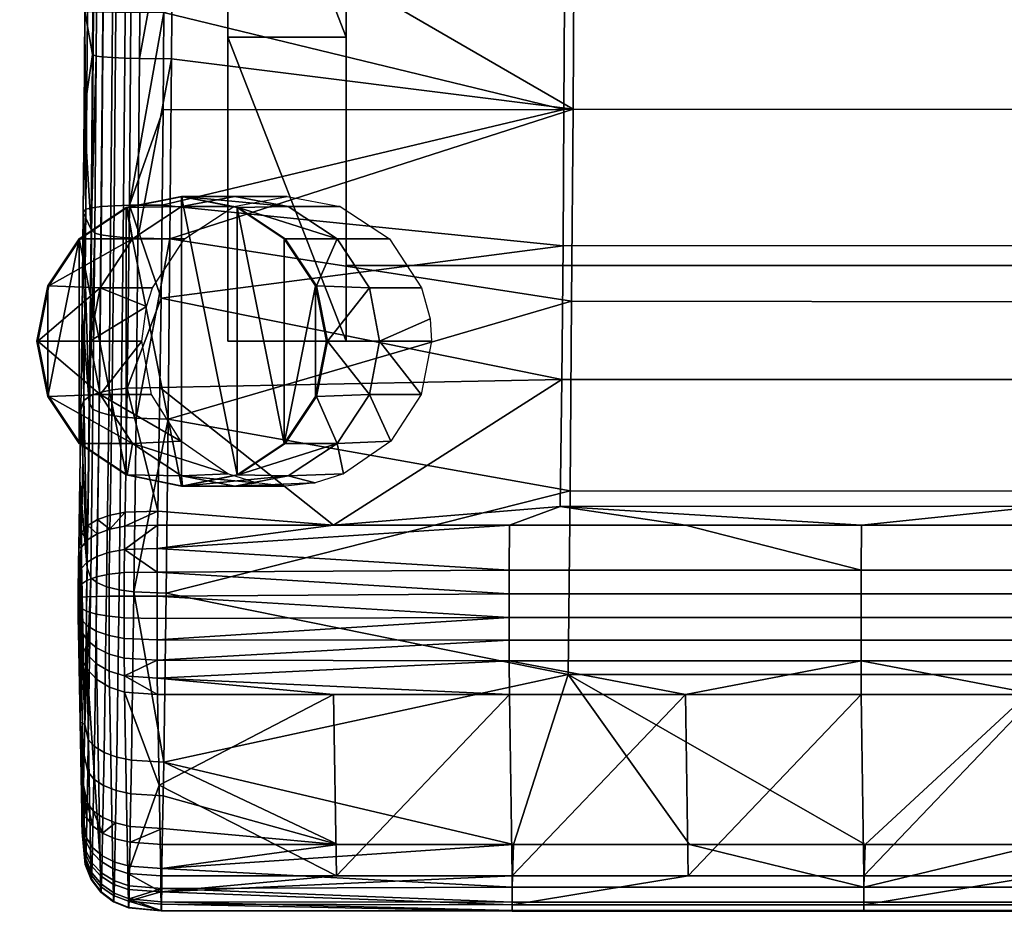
# Model space of a CAD drawing. Header units: millimetres. Extents: x -287 to 287, y -276 to 315.
# Tile 2 of 216: x -224 to -150, y -276 to -208. Entities that reach past the tile are written whole.
import ezdxf

# ---------------------------------------------------------------- set-up
doc = ezdxf.new("R2010")
doc.units = ezdxf.units.MM
for name, color, linetype in [('kryt', 251, 'Continuous'), ('nozky', 250, 'Continuous'), ('podnoz', 7, 'Continuous'), ('sedak', 7, 'Continuous')]:
    doc.layers.add(name, color=color, linetype=linetype)

msp = doc.modelspace()

# ---------------------------------------------------------------- meshes
at = {"layer": 'kryt'}
mesh = msp.add_polyface(dxfattribs=at)
corners = [(199.5, 126.822, 383.481), (-199.5, 126.822, 383.481), (199.5, 136.759, 407.193), (-0.009, 136.759, 407.193), (-199.5, 136.759, 407.193), (-66.5, 126.822, 383.481), (66.5, 126.822, 383.481), (199.5, 37.101, 389.823), (199.5, -52.715, 394.775), (199.5, -142.593, 398.334), (-199.5, 126.822, 383.481), (-199.5, 37.101, 389.823), (-199.5, -52.715, 394.775), (-199.5, -142.593, 398.334), (199.5, 126.822, 383.481), (66.5, 126.822, 383.481), (-66.5, 126.822, 383.481), (-199.5, -226.742, 400.403), (0, -226.742, 400.403), (199.5, -226.742, 400.403), (199.5, -226.742, 400.403), (199.5, -226.742, 424.903), (-199.5, -226.742, 400.403), (-199.5, -226.742, 424.903), (0, -226.742, 400.403)]
mesh.append_faces([[corners[k] for k in face] for face in [(2, 0, 6, 6), (3, 6, 5, 5), (3, 5, 1, 4), (2, 6, 3, 3), (12, 11, 7, 8), (13, 12, 8, 9), (7, 15, 14, 14), (9, 19, 18, 18), (11, 16, 15, 7), (11, 10, 16, 16), (17, 13, 18, 18), (13, 9, 18, 18), (24, 20, 21, 21), (23, 22, 24, 24), (21, 23, 24, 24)]])
at = {"layer": 'nozky'}
mesh = msp.add_polyface(dxfattribs=at)
corners = [(212, -221.5), (211.925, -221.5, 4), (207.79, -222.337), (207.715, -222.337, 4), (204.221, -224.721), (204.146, -224.721, 4), (201.836, -228.29), (201.761, -228.29, 4), (200.998, -232.5), (200.923, -232.5, 4), (201.836, -236.71), (201.761, -236.71, 4), (204.221, -240.279), (204.146, -240.279, 4), (207.79, -242.663), (207.715, -242.663, 4), (212, -243.5), (211.925, -243.5, 4), (216.21, -242.663), (216.135, -242.663, 4), (219.779, -240.279), (219.704, -240.279, 4), (222.164, -236.71), (222.089, -236.71, 4), (223.002, -232.5), (222.927, -232.5, 4), (222.164, -228.29), (222.089, -228.29, 4), (219.779, -224.721), (219.704, -224.721, 4), (216.21, -222.337), (216.135, -222.337, 4), (222.164, -228.29), (222.164, -236.71), (223.002, -232.5), (219.779, -224.721), (216.21, -222.337), (216.21, -242.663), (219.779, -240.279), (212, -243.5), (212, -221.5), (207.79, -222.337), (201.836, -228.29), (204.221, -224.721), (204.221, -240.279), (200.998, -232.5), (207.79, -242.663), (201.836, -236.71), (245.797, 228.708), (245.759, 228.297, 4), (248.171, 232.298), (248.133, 231.887, 4), (249, 236.521), (248.962, 236.11, 4), (248.164, 240.74), (248.125, 240.329, 4), (245.783, 244.322), (245.745, 243.911, 4), (242.211, 246.72), (242.172, 246.309, 4), (237.99, 247.558), (237.951, 247.147, 4), (233.775, 246.706), (233.736, 246.295, 4), (230.21, 244.3), (230.172, 243.889, 4), (227.835, 240.717), (227.796, 240.306, 4), (227, 236.5), (226.961, 236.068, 4), (227.836, 232.26), (227.797, 231.849, 4), (230.217, 228.678), (230.178, 228.267, 4), (233.789, 226.28), (233.75, 225.869, 4), (238.01, 225.442), (237.971, 225.031, 4), (242.229, 226.296), (242.191, 225.885, 4), (248.164, 240.74), (227.835, 240.717), (249, 236.521), (233.775, 246.706), (242.211, 246.72), (245.783, 244.322), (230.21, 244.3), (227, 236.5), (245.797, 228.708), (230.217, 228.678), (248.171, 232.298), (227.836, 232.26), (242.229, 226.296), (233.789, 226.28), (238.01, 225.442), (237.99, 247.558), (-245.797, 228.708), (-245.759, 228.297, 4), (-248.171, 232.298), (-248.133, 231.887, 4), (-249, 236.521), (-248.962, 236.11, 4), (-248.164, 240.74), (-248.125, 240.329, 4), (-245.783, 244.322), (-245.745, 243.911, 4), (-242.211, 246.72), (-242.172, 246.309, 4), (-237.99, 247.558), (-237.951, 247.147, 4), (-233.775, 246.706), (-233.736, 246.295, 4), (-230.21, 244.3), (-230.172, 243.889, 4), (-227.835, 240.717), (-227.796, 240.306, 4), (-227, 236.5), (-226.961, 236.068, 4), (-227.836, 232.26), (-227.797, 231.849, 4), (-230.217, 228.678), (-230.178, 228.267, 4), (-233.789, 226.28), (-233.75, 225.869, 4), (-238.01, 225.442), (-237.971, 225.031, 4), (-242.229, 226.296), (-242.191, 225.885, 4), (-248.164, 240.74), (-227.835, 240.717), (-249, 236.521), (-233.775, 246.706), (-242.211, 246.72), (-245.783, 244.322), (-230.21, 244.3), (-227, 236.5), (-245.797, 228.708), (-230.217, 228.678), (-248.171, 232.298), (-227.836, 232.26), (-242.229, 226.296), (-233.789, 226.28), (-238.01, 225.442), (-237.99, 247.558), (-212, -221.5), (-211.925, -221.5, 4), (-207.79, -222.337), (-207.715, -222.337, 4), (-204.221, -224.721), (-204.146, -224.721, 4), (-201.836, -228.29), (-201.761, -228.29, 4), (-200.998, -232.5), (-200.923, -232.5, 4), (-201.836, -236.71), (-201.761, -236.71, 4), (-204.221, -240.279), (-204.146, -240.279, 4), (-207.79, -242.663), (-207.715, -242.663, 4), (-212, -243.5), (-211.925, -243.5, 4), (-216.21, -242.663), (-216.135, -242.663, 4), (-219.779, -240.279), (-219.704, -240.279, 4), (-222.164, -236.71), (-222.089, -236.71, 4), (-223.002, -232.5), (-222.927, -232.5, 4), (-222.164, -228.29), (-222.089, -228.29, 4), (-219.779, -224.721), (-219.704, -224.721, 4), (-216.21, -222.337), (-216.135, -222.337, 4), (-222.164, -228.29), (-222.164, -236.71), (-223.002, -232.5), (-219.779, -224.721), (-216.21, -222.337), (-216.21, -242.663), (-219.779, -240.279), (-212, -243.5), (-212, -221.5), (-207.79, -222.337), (-201.836, -228.29), (-204.221, -224.721), (-204.221, -240.279), (-200.998, -232.5), (-207.79, -242.663), (-201.836, -236.71)]
mesh.append_faces([[corners[k] for k in face] for face in [(3, 1, 0, 2), (5, 3, 2, 4), (7, 5, 4, 6), (9, 7, 6, 8), (11, 9, 8, 10), (13, 11, 10, 12), (15, 13, 12, 14), (17, 15, 14, 16), (19, 17, 16, 18), (21, 19, 18, 20), (23, 21, 20, 22), (25, 23, 22, 24), (27, 25, 24, 26), (29, 27, 26, 28), (31, 29, 28, 30), (1, 31, 30, 0), (32, 34, 33, 33), (36, 35, 37, 37), (32, 33, 35, 35), (35, 33, 38, 38), (37, 35, 38, 38), (36, 37, 39, 39), (39, 40, 36, 36), (46, 40, 39, 39), (40, 46, 41, 41), (44, 42, 43, 43), (43, 41, 44, 44), (41, 46, 44, 44), (47, 42, 44, 44), (45, 42, 47, 47), (51, 49, 48, 50), (53, 51, 50, 52), (55, 53, 52, 54), (57, 55, 54, 56), (59, 57, 56, 58), (61, 59, 58, 60), (63, 61, 60, 62), (65, 63, 62, 64), (67, 65, 64, 66), (69, 67, 66, 68), (70, 71, 69, 68), (73, 71, 70, 72), (75, 73, 72, 74), (77, 75, 74, 76), (79, 77, 76, 78), (48, 49, 79, 78), (80, 82, 81, 81), (83, 84, 85, 85), (80, 86, 85, 85), (82, 90, 87, 87), (92, 89, 88, 88), (90, 88, 91, 91), (92, 94, 93, 93), (84, 83, 95, 95), (85, 86, 83, 83), (86, 80, 81, 81), (82, 87, 81, 81), (89, 92, 93, 93), (91, 87, 90, 90), (88, 89, 91, 91), (99, 98, 96, 97), (101, 100, 98, 99), (103, 102, 100, 101), (105, 104, 102, 103), (107, 106, 104, 105), (109, 108, 106, 107), (111, 110, 108, 109), (113, 112, 110, 111), (115, 114, 112, 113), (117, 116, 114, 115), (118, 116, 117, 119), (121, 120, 118, 119), (123, 122, 120, 121), (125, 124, 122, 123), (127, 126, 124, 125), (96, 126, 127, 97), (128, 129, 130, 130), (131, 133, 132, 132), (128, 133, 134, 134), (130, 135, 138, 138), (140, 136, 137, 137), (138, 139, 136, 136), (140, 141, 142, 142), (132, 143, 131, 131), (133, 131, 134, 134), (134, 129, 128, 128), (130, 129, 135, 135), (137, 141, 140, 140), (139, 138, 135, 135), (136, 139, 137, 137), (147, 146, 144, 145), (149, 148, 146, 147), (151, 150, 148, 149), (153, 152, 150, 151), (155, 154, 152, 153), (157, 156, 154, 155), (159, 158, 156, 157), (161, 160, 158, 159), (163, 162, 160, 161), (165, 164, 162, 163), (167, 166, 164, 165), (169, 168, 166, 167), (171, 170, 168, 169), (173, 172, 170, 171), (175, 174, 172, 173), (145, 144, 174, 175), (176, 177, 178, 178), (180, 181, 179, 179), (176, 179, 177, 177), (179, 182, 177, 177), (181, 182, 179, 179), (180, 183, 181, 181), (183, 180, 184, 184), (190, 183, 184, 184), (184, 185, 190, 190), (188, 187, 186, 186), (187, 188, 185, 185), (185, 188, 190, 190), (191, 188, 186, 186), (189, 191, 186, 186)]])
at = {"layer": 'podnoz'}
mesh = msp.add_polyface(dxfattribs=at)
corners = [(-208.5, -140.102, 397.754), (-199.5, -163.2, 398.454), (-208.5, -163.2, 398.454), (-199.5, -186.299, 399.061), (-208.5, -186.299, 399.061), (-199.5, -209.399, 399.577), (-208.5, -209.399, 399.577), (-199.5, -140.102, 397.754), (-208.5, -117.006, 396.963), (-208.5, -70.823, 395.104), (-199.5, -93.913, 396.08), (-208.5, -93.913, 396.08), (-199.5, -117.006, 396.963), (-199.5, -232.5, 400), (-208.5, -117.006, 421.963), (-208.5, -140.102, 422.754), (-199.5, -140.102, 422.754), (-208.5, -163.2, 423.454), (-208.5, -186.299, 424.061), (-199.5, -186.299, 424.061), (-199.5, -209.399, 424.577), (-208.5, -209.399, 424.577), (-199.5, -163.2, 423.454), (-208.5, -93.913, 421.08), (-199.5, -117.006, 421.963), (-199.5, -93.913, 421.08), (-208.5, -70.823, 420.104), (-208.5, -232.5, 425), (-199.5, -232.5, 425), (-199.5, -186.299, 424.061), (-199.5, -209.399, 424.577), (-199.5, -186.299, 399.061), (-199.5, -232.5, 425), (-199.5, -232.5, 412.5), (-199.5, -163.2, 398.454), (-199.5, -163.2, 423.454), (-199.5, -93.913, 421.08), (-199.5, -117.006, 421.963), (-199.5, -93.913, 396.08), (-199.5, -117.006, 396.963), (-199.5, -140.102, 422.754), (-199.5, -140.102, 397.754), (-199.5, -209.399, 399.577), (-199.5, -232.5, 400), (-199.5, -70.823, 395.104), (-208.5, -93.913, 421.08), (-208.5, -93.913, 396.08), (-208.5, -117.006, 421.963), (-208.5, -163.2, 423.454), (-208.5, -140.102, 422.754), (-208.5, -140.102, 397.754), (-208.5, -186.299, 399.061), (-208.5, -209.399, 424.577), (-208.5, -186.299, 424.061), (-208.5, -163.2, 398.454), (-208.5, -117.006, 396.963), (-208.5, -209.399, 399.577), (-208.5, -232.5, 412.5), (-204, -221.5, 425), (-199.951, -222.272, 424.924), (-203.916, -222.272, 214.32), (-207.965, -221.5, 214.396), (-208.049, -222.272, 425.076), (-212.013, -222.272, 214.473), (-211.777, -224.722, 425.146), (-215.741, -224.722, 214.543), (-211.925, -221.5, 4), (-216.135, -222.337, 4), (-207.715, -222.337, 4)]
mesh.append_faces([[corners[k] for k in face] for face in [(0, 1, 2, 2), (2, 3, 4, 4), (5, 6, 4, 4), (7, 0, 8, 8), (9, 10, 11, 11), (8, 11, 12, 12), (13, 6, 5, 5), (3, 5, 4, 4), (1, 3, 2, 2), (0, 7, 1, 1), (12, 7, 8, 8), (10, 12, 11, 11), (14, 15, 16, 16), (17, 18, 19, 19), (20, 18, 21, 21), (22, 15, 17, 17), (23, 14, 24, 24), (23, 25, 26, 26), (27, 28, 21, 21), (28, 20, 21, 21), (19, 18, 20, 20), (22, 17, 19, 19), (15, 22, 16, 16), (24, 14, 16, 16), (25, 23, 24, 24), (29, 30, 31, 31), (32, 33, 30, 30), (29, 34, 35, 35), (36, 37, 38, 38), (39, 37, 40, 40), (35, 41, 40, 40), (33, 42, 30, 30), (42, 31, 30, 30), (33, 43, 42, 42), (38, 37, 39, 39), (34, 29, 31, 31), (41, 35, 34, 34), (39, 40, 41, 41), (38, 44, 36, 36), (45, 46, 47, 47), (48, 49, 50, 50), (51, 52, 53, 53), (48, 54, 53, 53), (49, 47, 55, 55), (50, 49, 55, 55), (46, 55, 47, 47), (54, 51, 53, 53), (48, 50, 54, 54), (56, 52, 51, 51), (57, 52, 56, 56), (58, 59, 60, 61), (62, 58, 61, 63), (64, 62, 63, 65), (63, 66, 67, 67), (68, 66, 60, 60), (66, 61, 60, 60), (66, 63, 61, 61), (65, 63, 67, 67)]])
mesh = msp.add_polyface(dxfattribs=at)
corners = [(-208.5, -232.5, 400), (-208.5, -209.399, 399.577), (-199.5, -232.5, 400), (-208.5, -232.5, 412.5), (-199.5, -232.5, 412.5), (-199.5, -232.5, 425), (-208.5, -232.5, 425), (-208.5, -232.5, 400), (-199.5, -232.5, 400), (-208.5, -232.5, 425), (-208.5, -209.399, 424.577), (-208.5, -232.5, 412.5), (-208.5, -209.399, 399.577), (-208.5, -232.5, 400), (-218.962, -232.5, 214.62), (-215.02, -232.5, 424.065), (-214.678, -229.862, 425.201), (-218.19, -228.451, 214.589), (-222.927, -232.5, 4), (-218.19, -236.549, 214.589), (-196.223, -224.722, 424.854), (-193.774, -228.451, 424.808), (-197.738, -228.451, 214.204), (-200.188, -224.722, 214.25), (-199.951, -222.272, 424.924), (-203.916, -222.272, 214.32), (-214.226, -228.451, 425.192), (-211.777, -224.722, 425.146), (-215.741, -224.722, 214.543), (-201.761, -228.29, 4), (-204.146, -224.721, 4), (-200.923, -232.5, 4), (-196.967, -232.5, 214.189), (-193.134, -230.804, 424.795), (-207.715, -222.337, 4), (-222.089, -228.29, 4), (-219.704, -224.721, 4), (-216.135, -222.337, 4), (-193.016, -232.5, 424.065), (-214.284, -236.538, 422.327), (-219.704, -240.279, 4), (-215.741, -240.278, 214.543), (-222.089, -236.71, 4), (-216.135, -242.663, 4), (-212.051, -240.082, 420.801), (-212.013, -242.728, 214.473), (-208.485, -242.588, 419.722), (-211.925, -243.5, 4), (-207.715, -242.663, 4), (-203.916, -242.728, 214.32), (-207.965, -243.5, 214.396), (-204.146, -240.279, 4), (-201.761, -236.71, 4), (-200.188, -240.278, 214.25), (-197.738, -236.549, 214.204), (-206.352, -243.268, 419.429), (-204.106, -243.5, 419.329), (-201.852, -243.267, 419.43), (-199.707, -242.585, 419.723), (-196.11, -240.084, 420.8), (-193.82, -236.548, 422.323)]
mesh.append_faces([[corners[k] for k in face] for face in [(0, 1, 2, 2), (3, 4, 5, 6), (7, 8, 4, 3), (9, 10, 11, 11), (11, 12, 13, 13), (14, 15, 16, 16), (14, 16, 17, 17), (18, 14, 17, 17), (14, 18, 19, 19), (15, 14, 19, 19), (20, 21, 22, 23), (24, 20, 23, 25), (26, 27, 28, 17), (23, 29, 30, 30), (22, 31, 29, 29), (32, 22, 21, 33), (31, 22, 32, 32), (29, 23, 22, 22), (23, 30, 34, 34), (35, 28, 36, 36), (37, 36, 28, 28), (34, 25, 23, 23), (18, 17, 35, 35), (32, 33, 38, 38), (35, 17, 28, 28), (19, 39, 15, 15), (26, 17, 16, 16), (40, 41, 42, 42), (43, 41, 40, 40), (44, 19, 41, 41), (42, 41, 19, 19), (43, 45, 41, 41), (46, 41, 45, 45), (45, 43, 47, 47), (18, 42, 19, 19), (48, 49, 47, 47), (49, 50, 47, 47), (51, 52, 53, 53), (53, 48, 51, 51), (31, 54, 52, 52), (45, 47, 50, 50), (55, 45, 50, 50), (55, 50, 56, 56), (45, 55, 46, 46), (56, 50, 57, 57), (46, 44, 41, 41), (57, 49, 58, 58), (49, 57, 50, 50), (59, 53, 54, 54), (52, 54, 53, 53), (31, 32, 54, 54), (60, 54, 32, 32), (53, 59, 58, 58), (32, 38, 60, 60), (60, 59, 54, 54), (49, 53, 58, 58), (53, 49, 48, 48), (39, 19, 44, 44)]])
at = {"layer": 'sedak'}
mesh = msp.add_polyface(dxfattribs=at)
corners = [(-73.229, -225.218, 423.63), (-73.205, -214.852, 424.474), (-36.604, -214.844, 424.475), (-36.615, -225.212, 423.631), (-109.839, -225.227, 423.629), (-109.801, -214.865, 424.474), (-146.442, -225.241, 423.627), (-146.39, -214.883, 424.473), (-183.039, -225.258, 423.624), (-182.969, -214.906, 424.471), (0, -225.21, 423.631), (0, -214.841, 424.475), (-73.009, -90.458, 420.94), (-72.978, -69.734, 420.056), (-36.494, -69.699, 420.055), (-36.51, -90.427, 420.938), (-73.04, -111.185, 421.749), (-36.524, -111.158, 421.748), (-73.071, -131.915, 422.485), (-36.54, -131.891, 422.484), (-73.104, -152.646, 423.146), (-36.555, -152.626, 423.145), (-73.137, -173.378, 423.733), (-36.571, -173.362, 423.732), (-73.17, -194.112, 424.246), (-36.587, -194.1, 424.246), (-109.487, -90.51, 420.942), (-109.438, -69.792, 420.059), (-109.537, -111.231, 421.751), (-109.588, -131.953, 422.486), (-109.64, -152.678, 423.147), (-109.692, -173.404, 423.733), (-109.745, -194.131, 424.246), (-145.936, -90.581, 420.945), (-145.863, -69.872, 420.063), (-146.008, -111.293, 421.753), (-146.082, -132.007, 422.488), (-146.156, -152.723, 423.148), (-146.232, -173.44, 423.734), (-146.31, -194.158, 424.246), (-182.244, -69.973, 420.066), (-182.146, -49.278, 419.111), (-145.793, -49.167, 419.107), (-182.344, -90.671, 420.948), (-182.444, -111.371, 421.755), (-182.546, -132.074, 422.489), (-182.648, -152.778, 423.149), (-182.753, -173.485, 423.735), (-182.858, -194.192, 424.247), (0, -111.149, 421.748), (0, -90.417, 420.938), (0, -152.619, 423.145), (0, -131.883, 422.483), (0, -173.357, 423.732), (0, -194.096, 424.245), (0, -69.687, 420.054), (-212.581, -91.138, 420.966), (-212.394, -61.97, 419.704)]
mesh.append_faces([[corners[k] for k in face] for face in [(0, 1, 2, 3), (4, 5, 1, 0), (6, 7, 5, 4), (8, 9, 7, 6), (10, 3, 2, 11), (12, 13, 14, 15), (16, 12, 15, 17), (18, 16, 17, 19), (20, 18, 19, 21), (22, 20, 21, 23), (24, 22, 23, 25), (1, 24, 25, 2), (26, 27, 13, 12), (28, 26, 12, 16), (29, 28, 16, 18), (30, 29, 18, 20), (31, 30, 20, 22), (32, 31, 22, 24), (5, 32, 24, 1), (33, 34, 27, 26), (35, 33, 26, 28), (36, 35, 28, 29), (37, 36, 29, 30), (38, 37, 30, 31), (39, 38, 31, 32), (7, 39, 32, 5), (40, 41, 42, 34), (43, 40, 34, 33), (44, 43, 33, 35), (45, 44, 35, 36), (46, 45, 36, 37), (47, 46, 37, 38), (48, 47, 38, 39), (9, 48, 39, 7), (49, 17, 15, 50), (51, 21, 19, 52), (53, 23, 21, 51), (52, 19, 17, 49), (11, 2, 25, 54), (54, 25, 23, 53), (50, 15, 14, 55), (56, 43, 44, 44), (57, 41, 40, 40)]])
mesh = msp.add_polyface(dxfattribs=at)
corners = [(-182.969, -214.906, 424.471), (-183.039, -225.258, 423.624), (-213.481, -222.167, 423.989), (-213.416, -214.92, 424.471), (-213.358, -207.528, 424.566), (-215.973, -222.169, 424.238), (-215.851, -207.509, 424.814), (-182.244, -69.973, 420.066), (-182.344, -90.671, 420.948), (-212.486, -76.553, 420.353), (-182.444, -111.371, 421.755), (-182.546, -132.074, 422.489), (-212.771, -120.231, 422.078), (-182.648, -152.778, 423.149), (-182.753, -173.485, 423.735), (-213.062, -163.887, 423.478), (-182.858, -194.192, 424.247), (-212.867, -134.777, 422.578), (-213.21, -185.734, 424.023), (-212.394, -61.97, 419.704), (-212.581, -91.138, 420.966), (-212.676, -105.684, 421.539), (-212.964, -149.329, 423.042), (-213.013, -156.61, 423.264), (-213.16, -178.43, 423.852), (-213.26, -193.062, 424.212), (-213.308, -200.356, 424.431), (-215.359, -134.752, 422.826), (-215.168, -105.658, 421.787), (-215.074, -91.112, 421.213), (-214.886, -61.942, 419.952), (-215.801, -200.332, 424.679), (-215.752, -193.038, 424.461), (-215.702, -185.711, 424.271), (-215.652, -178.407, 424.1), (-215.554, -163.863, 423.726), (-215.505, -156.586, 423.512), (-215.457, -149.304, 423.29), (-215.264, -120.205, 422.326)]
mesh.append_faces([[corners[k] for k in face] for face in [(0, 1, 2, 2), (0, 3, 4, 4), (0, 2, 3, 3), (3, 2, 5, 5), (5, 4, 3, 3), (4, 5, 6, 6), (7, 8, 9, 9), (10, 11, 12, 12), (13, 14, 15, 15), (0, 4, 16, 16), (11, 13, 17, 17), (16, 18, 14, 14), (7, 9, 19, 19), (8, 20, 9, 9), (20, 10, 21, 21), (21, 10, 12, 12), (12, 11, 17, 17), (13, 22, 17, 17), (15, 23, 13, 13), (24, 15, 14, 14), (23, 22, 13, 13), (16, 25, 18, 18), (16, 4, 26, 26), (16, 26, 25, 25), (24, 14, 18, 18), (12, 17, 27, 27), (20, 21, 28, 28), (21, 12, 28, 28), (9, 20, 29, 29), (29, 30, 9, 9), (26, 4, 6, 31), (31, 32, 25, 26), (18, 25, 32, 33), (33, 34, 24, 18), (15, 24, 34, 35), (23, 15, 35, 36), (36, 37, 22, 23), (17, 22, 27, 27), (28, 12, 38, 38), (27, 38, 12, 12), (27, 22, 37, 37), (28, 29, 20, 20), (30, 19, 9, 9)]])
mesh = msp.add_polyface(dxfattribs=at)
corners = [(-183.039, -225.258, 423.624), (-183.129, -235.41, 421.512), (-213.558, -229.226, 422.981), (-213.481, -222.167, 423.989), (-212.769, -211.052, 467.875), (-215.328, -224.671, 466.57), (-212.886, -224.719, 466.799), (-212.664, -197.249, 468.194), (-215.21, -211.021, 467.644), (-215.465, -238.346, 464.474), (-215.105, -197.231, 467.962), (-212.57, -183.599, 468), (-215.011, -183.588, 467.767), (-212.478, -169.887, 467.647), (-214.734, -142.414, 466.609), (-212.386, -156.192, 467.259), (-212.294, -142.423, 466.841), (-214.918, -169.877, 467.415), (-214.644, -128.648, 466.157), (-212.203, -128.656, 466.389), (-212.112, -114.889, 465.905), (-214.463, -101.116, 465.156), (-212.022, -101.123, 465.389), (-211.933, -87.357, 464.841), (-214.826, -156.182, 467.026), (-215.973, -222.169, 424.238), (-181.676, -97.546, 465.253), (-145.412, -97.643, 465.26), (-145.361, -82.99, 464.665), (-181.605, -82.885, 464.658), (-181.747, -112.209, 465.811), (-145.463, -112.298, 465.817), (-181.818, -126.872, 466.332), (-145.515, -126.954, 466.338), (-181.892, -141.537, 466.817), (-145.567, -141.611, 466.822), (-181.964, -156.203, 467.263), (-145.62, -156.269, 467.268), (-182.038, -170.87, 467.677), (-145.674, -170.929, 467.681), (-182.109, -184.918, 468.034), (-145.725, -184.969, 468.038), (-182.19, -200.209, 468.185), (-145.784, -200.252, 468.187), (-182.279, -214.873, 467.66), (-145.85, -214.908, 467.661), (-182.383, -229.47, 466.21), (-145.927, -229.498, 466.208)]
mesh.append_faces([[corners[k] for k in face] for face in [(0, 1, 2, 2), (0, 2, 3, 3), (4, 5, 6, 6), (7, 8, 4, 4), (8, 5, 4, 4), (9, 6, 5, 5), (8, 7, 10, 10), (10, 7, 11, 11), (12, 11, 13, 13), (14, 15, 16, 16), (17, 13, 15, 15), (18, 16, 19, 19), (18, 19, 20, 20), (21, 22, 23, 23), (21, 20, 22, 22), (17, 12, 13, 13), (24, 15, 14, 14), (15, 24, 17, 17), (18, 14, 16, 16), (18, 20, 21, 21), (10, 11, 12, 12), (3, 2, 25, 25), (26, 27, 28, 29), (30, 31, 27, 26), (32, 33, 31, 30), (34, 35, 33, 32), (36, 37, 35, 34), (38, 39, 37, 36), (40, 41, 39, 38), (42, 43, 41, 40), (44, 45, 43, 42), (46, 47, 45, 44), (29, 23, 26, 26), (26, 23, 22, 22), (30, 26, 22, 22), (19, 32, 30, 30), (16, 34, 32, 32), (15, 38, 36, 36), (13, 40, 38, 38), (36, 34, 15, 15), (44, 6, 46, 46), (11, 42, 40, 40), (42, 7, 44, 44), (20, 30, 22, 22), (19, 16, 32, 32), (15, 34, 16, 16), (13, 38, 15, 15), (11, 7, 42, 42), (13, 11, 40, 40), (4, 6, 44, 44), (44, 7, 4, 4), (20, 19, 30, 30)]])
mesh = msp.add_polyface(dxfattribs=at)
corners = [(-218.662, -197.206, 462.312), (-219.357, -207.445, 430.683), (-218.767, -210.715, 461.999), (-218.884, -224.01, 460.954), (-219.415, -215.094, 430.585), (-219.48, -222.724, 430.076), (-219.02, -237.19, 458.932), (-219.307, -200.145, 430.546), (-216.328, -210.99, 467.195), (-216.446, -224.611, 466.125), (-215.328, -224.671, 466.57), (-215.21, -211.021, 467.644), (-217.285, -210.947, 466.483), (-217.404, -224.522, 465.416), (-218.018, -210.895, 465.54), (-218.136, -224.411, 464.478), (-218.488, -210.837, 464.433), (-218.606, -224.283, 463.376), (-216.223, -197.223, 467.513), (-215.105, -197.231, 467.962), (-217.18, -197.216, 466.8), (-217.912, -197.211, 465.857), (-218.383, -197.208, 464.748), (-217.114, -222.206, 424.714), (-215.973, -222.169, 424.238), (-216.136, -236.071, 421.574), (-217.275, -236.195, 422.034), (-218.088, -222.273, 425.465), (-218.248, -236.401, 422.757), (-218.822, -222.365, 426.448), (-218.983, -236.677, 423.702), (-219.279, -222.476, 427.593), (-219.44, -237.004, 424.803), (-216.993, -207.497, 425.292), (-215.851, -207.509, 424.814), (-217.967, -207.485, 426.047), (-218.702, -207.474, 427.035), (-219.158, -207.463, 428.186), (-216.942, -200.311, 425.157), (-215.801, -200.332, 424.679), (-217.917, -200.284, 425.911), (-218.652, -200.251, 426.899), (-219.107, -200.216, 428.05), (-216.894, -193.017, 424.938), (-215.752, -193.038, 424.461), (-219.557, -230.297, 428.994)]
mesh.append_faces([[corners[k] for k in face] for face in [(0, 1, 2, 2), (3, 2, 4, 4), (5, 6, 3, 3), (5, 3, 4, 4), (1, 0, 7, 7), (1, 4, 2, 2), (8, 9, 10, 11), (12, 13, 9, 8), (14, 15, 13, 12), (16, 17, 15, 14), (18, 8, 11, 19), (20, 12, 8, 18), (21, 14, 12, 20), (22, 16, 14, 21), (17, 16, 3, 3), (16, 22, 0, 2), (3, 16, 2, 2), (6, 17, 3, 3), (23, 24, 25, 26), (27, 23, 26, 28), (29, 27, 28, 30), (31, 29, 30, 32), (33, 34, 24, 23), (35, 33, 23, 27), (36, 35, 27, 29), (37, 36, 29, 31), (38, 39, 34, 33), (40, 38, 33, 35), (41, 40, 35, 36), (42, 41, 36, 37), (43, 44, 39, 38), (31, 1, 37, 37), (1, 7, 42, 37), (1, 31, 4, 4), (5, 31, 45, 45), (5, 4, 31, 31)]])
mesh = msp.add_polyface(dxfattribs=at)
corners = [(-219.02, -237.19, 458.932), (-219.557, -230.297, 428.994), (-219.175, -249.704, 455.642), (-219.722, -243.059, 425.308), (-219.646, -237.724, 427.189), (-219.806, -248.186, 422.919), (-219.361, -261.605, 450.582), (-219.48, -222.724, 430.076), (-216.583, -238.245, 464.035), (-216.742, -251.388, 460.581), (-215.622, -251.545, 461.004), (-215.465, -238.346, 464.474), (-217.541, -238.094, 463.335), (-217.7, -251.149, 459.905), (-218.273, -237.899, 462.41), (-218.433, -250.84, 459.01), (-218.744, -237.675, 461.323), (-218.902, -250.481, 457.957), (-216.446, -224.611, 466.125), (-215.328, -224.671, 466.57), (-217.404, -224.522, 465.416), (-218.136, -224.411, 464.478), (-218.606, -224.283, 463.376), (-217.275, -236.195, 422.034), (-216.136, -236.071, 421.574), (-216.292, -245.497, 417.738), (-217.43, -245.704, 418.165), (-218.248, -236.401, 422.757), (-218.401, -246.041, 418.833), (-218.983, -236.677, 423.702), (-219.137, -246.492, 419.706), (-219.44, -237.004, 424.803), (-219.595, -247.022, 420.72), (-217.451, -246.768, 417.583), (-216.312, -246.551, 417.162), (-218.422, -247.123, 418.242), (-219.156, -247.595, 419.102), (-219.615, -248.152, 420.102), (-219.279, -222.476, 427.593), (-219.827, -249.373, 422.27), (-216.342, -248.33, 416.18), (-217.48, -248.526, 416.612), (-218.451, -248.849, 417.288), (-219.187, -249.278, 418.171), (-219.645, -249.785, 419.198)]
mesh.append_faces([[corners[k] for k in face] for face in [(0, 1, 2, 2), (3, 2, 4, 4), (5, 6, 3, 3), (2, 1, 4, 4), (0, 7, 1, 1), (8, 9, 10, 11), (12, 13, 9, 8), (14, 15, 13, 12), (16, 17, 15, 14), (18, 8, 11, 19), (20, 12, 8, 18), (21, 14, 12, 20), (22, 16, 14, 21), (16, 22, 0, 0), (17, 16, 0, 2), (23, 24, 25, 26), (27, 23, 26, 28), (29, 27, 28, 30), (31, 29, 30, 32), (33, 25, 34, 34), (28, 26, 33, 33), (26, 25, 33, 33), (30, 35, 36, 36), (37, 32, 36, 36), (30, 36, 32, 32), (28, 35, 30, 30), (28, 33, 35, 35), (31, 4, 1, 38), (32, 3, 4, 31), (39, 5, 37, 37), (37, 5, 32, 32), (5, 3, 32, 32), (34, 40, 41, 33), (33, 41, 42, 35), (43, 36, 35, 42), (44, 37, 36, 43)]])
mesh = msp.add_polyface(dxfattribs=at)
corners = [(-183.129, -235.41, 421.512), (-183.039, -225.258, 423.624), (-146.442, -225.241, 423.627), (-146.511, -235.399, 421.516), (-146.599, -245.04, 417.701), (-183.244, -245.045, 417.698), (-160.371, -246.464, 416.929), (-133.643, -246.464, 416.929), (-147.008, -246.464, 416.929), (-213.647, -236.029, 421.329), (-200.465, -246.464, 416.929), (-187.1, -246.464, 416.929), (-173.736, -246.464, 416.929), (-213.828, -246.464, 416.929), (-213.808, -245.416, 417.503), (-213.558, -229.226, 422.981), (-160.404, -251.695, 414.927), (-160.404, -253.499, 415.063), (-187.139, -253.499, 415.062), (-187.139, -251.695, 414.927), (-160.404, -249.893, 415.265), (-187.139, -249.893, 415.265), (-133.671, -251.695, 414.927), (-133.671, -253.499, 415.063), (-133.671, -249.893, 415.265), (-213.868, -250.042, 415.222), (-213.872, -251.874, 414.919), (-213.856, -248.253, 415.943), (-213.873, -253.568, 415.078), (-213.873, -255.184, 415.662), (-213.021, -238.419, 464.697), (-215.622, -251.545, 461.004), (-213.177, -251.649, 461.215), (-212.886, -224.719, 466.799), (-215.465, -238.346, 464.474), (-216.136, -236.071, 421.574), (-216.312, -246.551, 417.162), (-216.292, -245.497, 417.738), (-215.973, -222.169, 424.238), (-216.367, -253.507, 415.32), (-216.364, -251.863, 415.168), (-216.356, -250.081, 415.468), (-216.342, -248.33, 416.18), (-182.506, -243.873, 463.474), (-146.02, -243.892, 463.471), (-145.927, -229.498, 466.208), (-182.383, -229.47, 466.21), (-182.656, -257.812, 458.908), (-146.135, -257.824, 458.905)]
mesh.append_faces([[corners[k] for k in face] for face in [(0, 1, 2, 3), (4, 5, 0, 3), (5, 4, 6, 6), (7, 8, 4, 4), (8, 6, 4, 4), (9, 0, 10, 10), (11, 10, 5, 5), (0, 5, 10, 10), (12, 11, 5, 5), (5, 6, 12, 12), (10, 13, 14, 14), (10, 14, 9, 9), (0, 9, 15, 15), (16, 17, 18, 19), (20, 16, 19, 21), (22, 23, 17, 16), (24, 22, 16, 20), (25, 19, 26, 26), (21, 25, 27, 27), (11, 27, 10, 10), (27, 13, 10, 10), (18, 28, 26, 26), (26, 19, 18, 18), (21, 11, 12, 20), (20, 6, 8, 24), (25, 21, 19, 19), (24, 8, 7, 7), (6, 20, 12, 12), (27, 11, 21, 21), (18, 29, 28, 28), (30, 31, 32, 32), (33, 34, 30, 30), (34, 31, 30, 30), (15, 9, 35, 35), (9, 14, 35, 35), (13, 36, 14, 14), (37, 14, 36, 36), (38, 15, 35, 35), (37, 35, 14, 14), (26, 28, 39, 40), (40, 41, 25, 26), (25, 41, 42, 42), (27, 25, 42, 42), (13, 27, 42, 42), (13, 42, 36, 36), (43, 44, 45, 46), (47, 48, 44, 43), (46, 30, 43, 43), (43, 32, 47, 47), (32, 43, 30, 30), (33, 30, 46, 46)]])
mesh = msp.add_polyface(dxfattribs=at)
corners = [(-219.871, -252.031, 421.032), (-219.675, -252.755, 418.611), (-219.872, -252.441, 421.137), (-219.661, -250.985, 418.705), (-219.867, -251.682, 421.097), (-219.67, -254.453, 419.496), (-219.869, -252.87, 421.426), (-219.671, -251.949, 418.538), (-219.675, -253.565, 418.906), (-219.645, -249.785, 419.198), (-219.175, -249.704, 455.642), (-219.722, -243.059, 425.308), (-219.361, -261.605, 450.582), (-219.861, -253.532, 422.084), (-219.844, -254.522, 423.328), (-219.855, -250.897, 421.424), (-219.842, -250.13, 421.838), (-219.717, -261.409, 432.363), (-219.827, -249.373, 422.27), (-217.51, -253.398, 415.786), (-216.367, -253.507, 415.32), (-216.367, -255.077, 415.887), (-217.51, -254.864, 416.316), (-218.484, -253.229, 416.523), (-218.484, -254.526, 416.992), (-219.219, -253.01, 417.488), (-219.219, -254.082, 417.877), (-217.506, -251.87, 415.646), (-216.364, -251.863, 415.168), (-218.479, -251.887, 416.4), (-219.215, -251.915, 417.388), (-217.497, -250.201, 415.929), (-216.356, -250.081, 415.468), (-218.47, -250.4, 416.653), (-219.205, -250.668, 417.601), (-217.48, -248.526, 416.612), (-216.342, -248.33, 416.18), (-218.451, -248.849, 417.288), (-219.187, -249.278, 418.171), (-219.659, -255.406, 420.438), (-219.615, -248.152, 420.102)]
mesh.append_faces([[corners[k] for k in face] for face in [(0, 1, 2, 2), (3, 0, 4, 4), (2, 5, 6, 6), (7, 0, 3, 3), (5, 2, 8, 8), (2, 1, 8, 8), (1, 0, 7, 7), (9, 3, 4, 4), (10, 11, 12, 12), (13, 14, 4, 4), (0, 6, 13, 13), (6, 0, 2, 2), (0, 13, 4, 4), (4, 14, 15, 15), (15, 14, 16, 16), (16, 17, 18, 18), (19, 20, 21, 22), (23, 19, 22, 24), (25, 23, 24, 26), (1, 25, 26, 8), (27, 28, 20, 19), (29, 27, 19, 23), (30, 29, 23, 25), (7, 30, 25, 1), (31, 32, 28, 27), (33, 31, 27, 29), (34, 33, 29, 30), (3, 34, 30, 7), (35, 36, 32, 31), (37, 35, 31, 33), (38, 37, 33, 34), (9, 38, 34, 3), (13, 6, 39, 39), (4, 15, 9, 9), (18, 40, 16, 16), (16, 9, 15, 15), (40, 9, 16, 16)]])
mesh = msp.add_polyface(dxfattribs=at)
corners = [(-219.869, -252.87, 421.426), (-219.67, -254.453, 419.496), (-219.659, -255.406, 420.438), (-219.403, -263.947, 449.275), (-219.717, -261.409, 432.363), (-219.447, -266.232, 447.872), (-219.361, -261.605, 450.582), (-219.59, -268.295, 441.397), (-219.47, -267.341, 447.145), (-219.842, -250.13, 421.838), (-219.844, -254.522, 423.328), (-219.806, -248.186, 422.919), (-219.827, -249.373, 422.27), (-217.892, -263.745, 454.552), (-217.936, -266.248, 453.156), (-216.976, -266.626, 453.769), (-216.932, -264.097, 455.179), (-218.624, -263.289, 453.719), (-218.668, -265.758, 452.342), (-219.093, -262.758, 452.738), (-219.137, -265.187, 451.383), (-216.742, -251.388, 460.581), (-215.811, -264.325, 455.571), (-215.622, -251.545, 461.004), (-217.7, -251.149, 459.905), (-218.433, -250.84, 459.01), (-218.902, -250.481, 457.957), (-219.175, -249.704, 455.642), (-218.449, -258.194, 420.509), (-217.476, -258.786, 420.044), (-217.222, -272.559, 438.114), (-218.194, -271.967, 438.579), (-219.184, -257.414, 421.113), (-218.93, -271.188, 439.183), (-219.641, -256.504, 421.814), (-219.386, -270.277, 439.884), (-217.505, -256.278, 417.249), (-216.363, -256.575, 416.874), (-216.354, -257.915, 418.193), (-217.494, -257.564, 418.516), (-218.479, -255.804, 417.836), (-218.468, -257.004, 419.02), (-219.214, -255.181, 418.604), (-219.203, -256.267, 419.676), (-217.51, -254.864, 416.316), (-216.367, -255.077, 415.887), (-218.484, -254.526, 416.992), (-219.219, -254.082, 417.877), (-219.675, -253.565, 418.906), (-216.335, -259.157, 419.745), (-219.861, -253.532, 422.084)]
mesh.append_faces([[corners[k] for k in face] for face in [(0, 1, 2, 2), (3, 4, 5, 5), (4, 3, 6, 6), (7, 8, 4, 4), (9, 10, 4, 4), (11, 12, 4, 4), (4, 6, 11, 11), (13, 14, 15, 16), (17, 18, 14, 13), (19, 20, 18, 17), (21, 16, 22, 23), (24, 13, 16, 21), (25, 17, 13, 24), (26, 19, 17, 25), (19, 6, 3, 20), (26, 6, 19, 19), (26, 27, 6, 6), (28, 29, 30, 31), (32, 28, 31, 31), (31, 33, 32, 32), (34, 32, 33, 35), (34, 4, 10, 10), (35, 4, 34, 34), (36, 37, 38, 39), (40, 36, 39, 41), (42, 40, 41, 43), (1, 42, 43, 2), (44, 45, 37, 36), (46, 44, 36, 40), (47, 46, 40, 42), (48, 47, 42, 1), (49, 29, 39, 38), (39, 29, 28, 41), (28, 32, 43, 41), (43, 32, 34, 2), (34, 10, 50, 2)]])
mesh = msp.add_polyface(dxfattribs=at)
corners = [(-213.718, -266.224, 428.608), (-213.846, -259.337, 419.573), (-200.48, -259.337, 419.573), (-187.115, -259.337, 419.573), (-200.241, -273.111, 437.643), (-213.591, -273.111, 437.642), (-200.13, -270.725, 452.012), (-213.472, -270.724, 452.012), (-213.5, -272.557, 450.663), (-186.893, -275.103, 447.435), (-213.518, -274.086, 449.088), (-213.529, -275.094, 447.454), (-186.893, -273.97, 449.237), (-186.787, -270.725, 452.013), (-213.561, -275.263, 441.142), (-213.572, -274.33, 439.341), (-186.893, -275.318, 441.272), (-186.893, -275.807, 443.314), (-213.551, -275.78, 443.076), (-213.542, -275.776, 445.161), (-186.893, -275.737, 445.416), (-213.862, -258.086, 418.01), (-187.139, -255.219, 415.679), (-213.871, -256.72, 416.671), (-213.873, -255.184, 415.662), (-187.139, -256.774, 416.715), (-187.139, -253.499, 415.062), (-213.362, -264.469, 455.76), (-215.811, -264.325, 455.571), (-215.854, -266.871, 454.151), (-213.405, -267.024, 454.334), (-215.922, -270.559, 451.84), (-213.449, -269.517, 452.804), (-215.899, -269.355, 452.629), (-215.622, -251.545, 461.004), (-213.177, -251.649, 461.215), (-216.335, -259.157, 419.745), (-216.08, -272.931, 437.815), (-216.061, -274.139, 439.5), (-216.045, -275.048, 441.269), (-216.03, -275.544, 443.154), (-216.014, -275.529, 445.178), (-215.994, -274.855, 447.399), (-215.952, -272.371, 450.511), (-215.976, -273.869, 448.981), (-216.354, -257.915, 418.193), (-216.363, -256.575, 416.874), (-216.367, -255.077, 415.887), (-216.367, -253.507, 415.32), (-213.873, -253.568, 415.078), (-182.656, -257.812, 458.908)]
mesh.append_faces([[corners[k] for k in face] for face in [(0, 1, 2, 2), (2, 3, 4, 4), (2, 4, 0, 0), (4, 5, 0, 0), (6, 7, 8, 8), (9, 10, 11, 11), (8, 10, 12, 12), (8, 13, 6, 6), (14, 15, 16, 16), (17, 18, 14, 14), (4, 15, 5, 5), (19, 18, 20, 20), (19, 20, 11, 11), (2, 1, 21, 21), (22, 23, 24, 24), (21, 23, 25, 25), (2, 21, 3, 3), (26, 22, 24, 24), (27, 28, 29, 30), (31, 7, 32, 32), (31, 32, 33, 33), (33, 32, 30, 29), (27, 34, 28, 28), (27, 35, 34, 34), (0, 36, 1, 1), (37, 0, 5, 5), (37, 36, 0, 0), (15, 37, 5, 5), (38, 37, 15, 15), (39, 15, 14, 14), (18, 39, 14, 14), (40, 39, 18, 18), (40, 18, 19, 41), (15, 39, 38, 38), (42, 11, 10, 10), (41, 19, 42, 42), (42, 19, 11, 11), (43, 44, 10, 8), (10, 44, 42, 42), (31, 43, 8, 7), (45, 21, 1, 1), (1, 36, 45, 45), (23, 45, 46, 46), (21, 45, 23, 23), (46, 47, 24, 23), (47, 48, 49, 24), (13, 27, 6, 6), (27, 50, 35, 35), (6, 27, 30, 30), (7, 6, 32, 32), (32, 6, 30, 30)]])
mesh = msp.add_polyface(dxfattribs=at)
corners = [(-186.893, -273.111, 437.643), (-187.115, -259.337, 419.573), (-173.749, -259.337, 419.573), (-146.844, -273.111, 437.645), (-147.019, -259.337, 419.573), (-133.653, -259.338, 419.573), (-160.193, -273.111, 437.644), (-160.384, -259.337, 419.573), (-173.543, -273.111, 437.644), (-200.241, -273.111, 437.643), (-133.494, -273.111, 437.645), (-160.193, -275.103, 447.436), (-133.494, -275.103, 447.436), (-133.494, -273.97, 449.238), (-160.193, -273.97, 449.238), (-160.193, -275.737, 445.417), (-133.494, -275.737, 445.417), (-160.193, -275.807, 443.315), (-133.494, -275.807, 443.316), (-160.193, -275.318, 441.273), (-133.494, -275.318, 441.274), (-186.893, -275.103, 447.435), (-186.893, -273.97, 449.237), (-186.893, -275.737, 445.416), (-186.893, -275.807, 443.314), (-186.893, -275.318, 441.272), (-146.762, -270.725, 452.014), (-160.104, -270.725, 452.013), (-173.445, -270.725, 452.013), (-133.42, -270.725, 452.014), (-213.5, -272.557, 450.663), (-186.787, -270.725, 452.013), (-213.518, -274.086, 449.088), (-213.529, -275.094, 447.454), (-213.551, -275.78, 443.076), (-213.561, -275.263, 441.142), (-213.572, -274.33, 439.341), (-160.404, -255.219, 415.679), (-160.404, -256.774, 416.715), (-187.139, -256.774, 416.715), (-187.139, -255.219, 415.679), (-160.404, -253.499, 415.063), (-187.139, -253.499, 415.062), (-133.671, -255.219, 415.679), (-133.671, -256.774, 416.715), (-133.671, -253.499, 415.063), (-213.871, -256.72, 416.671), (-213.862, -258.086, 418.01), (-120.078, -270.725, 452.014), (-146.135, -257.824, 458.905), (-182.656, -257.812, 458.908), (-213.362, -264.469, 455.76)]
mesh.append_faces([[corners[k] for k in face] for face in [(0, 1, 2, 2), (3, 4, 5, 5), (6, 7, 4, 4), (8, 2, 7, 7), (9, 1, 0, 0), (3, 6, 4, 4), (8, 0, 2, 2), (7, 6, 8, 8), (10, 3, 5, 5), (11, 12, 13, 14), (15, 16, 12, 11), (17, 18, 16, 15), (19, 20, 18, 17), (21, 11, 14, 22), (23, 15, 11, 21), (24, 17, 15, 23), (25, 19, 17, 24), (14, 26, 27, 27), (14, 27, 28, 28), (13, 29, 26, 26), (14, 13, 26, 26), (30, 22, 31, 31), (32, 21, 22, 22), (22, 14, 28, 31), (33, 23, 21, 21), (20, 19, 3, 10), (34, 24, 23, 23), (35, 25, 24, 24), (19, 25, 8, 6), (19, 6, 3, 3), (8, 25, 0, 0), (36, 9, 0, 0), (36, 0, 25, 25), (37, 38, 39, 40), (41, 37, 40, 42), (43, 44, 38, 37), (45, 43, 37, 41), (39, 2, 1, 1), (38, 4, 7, 7), (44, 5, 4, 4), (38, 7, 2, 2), (46, 40, 39, 39), (38, 44, 4, 4), (2, 39, 38, 38), (47, 39, 1, 1), (29, 48, 49, 49), (49, 26, 29, 29), (27, 50, 28, 28), (27, 26, 49, 49), (49, 50, 27, 27), (50, 51, 31, 31), (28, 50, 31, 31)]])
mesh = msp.add_polyface(dxfattribs=at)
corners = [(-219.528, -269.618, 445.024), (-219.571, -269.23, 442.689), (-219.541, -269.788, 444.461), (-219.559, -269.646, 443.47), (-219.581, -268.776, 442.034), (-219.55, -269.789, 443.995), (-219.517, -269.307, 445.523), (-219.59, -268.295, 441.397), (-219.498, -268.642, 446.198), (-219.47, -267.341, 447.145), (-219.447, -266.232, 447.872), (-219.717, -261.409, 432.363), (-216.976, -266.626, 453.769), (-217.021, -269.094, 452.257), (-215.899, -269.355, 452.629), (-215.854, -266.871, 454.151), (-217.936, -266.248, 453.156), (-217.981, -268.692, 451.659), (-218.668, -265.758, 452.342), (-218.714, -268.167, 450.865), (-219.137, -265.187, 451.383), (-219.182, -267.558, 449.93), (-216.932, -264.097, 455.179), (-215.811, -264.325, 455.571), (-217.044, -270.29, 451.473), (-215.922, -270.559, 451.84), (-218.005, -269.875, 450.883), (-218.737, -269.335, 450.099), (-219.205, -268.707, 449.176), (-219.403, -263.947, 449.275), (-217.476, -258.786, 420.044), (-216.335, -259.157, 419.745), (-216.08, -272.931, 437.815), (-217.222, -272.559, 438.114), (-219.386, -270.277, 439.884), (-218.77, -270.956, 448.916), (-218.037, -271.581, 449.635), (-219.237, -270.227, 448.067), (-219.365, -271.329, 441.345), (-219.348, -271.956, 442.55), (-219.31, -272.24, 444.793), (-219.284, -271.851, 446.066), (-219.264, -271.25, 447.027)]
mesh.append_faces([[corners[k] for k in face] for face in [(0, 1, 2, 2), (1, 3, 2, 2), (1, 0, 4, 4), (5, 2, 3, 3), (6, 7, 4, 4), (7, 6, 8, 8), (9, 7, 8, 8), (10, 11, 9, 9), (0, 6, 4, 4), (12, 13, 14, 15), (16, 17, 13, 12), (18, 19, 17, 16), (20, 21, 19, 18), (22, 12, 15, 23), (14, 13, 24, 25), (13, 26, 24, 24), (26, 13, 17, 17), (17, 19, 26, 26), (26, 19, 27, 27), (21, 28, 27, 27), (27, 19, 21, 21), (10, 21, 20, 29), (28, 21, 10, 10), (10, 9, 28, 28), (30, 31, 32, 33), (11, 34, 7, 7), (27, 35, 36, 26), (28, 37, 35, 27), (7, 34, 4, 4), (34, 38, 1, 4), (39, 5, 3, 3), (40, 2, 5, 5), (41, 42, 6, 0), (42, 37, 8, 6), (37, 28, 8, 8), (8, 28, 9, 9)]])
mesh = msp.add_polyface(dxfattribs=at)
corners = [(-217.184, -274.614, 441.46), (-217.201, -273.745, 439.769), (-216.061, -274.139, 439.5), (-216.045, -275.048, 441.269), (-218.154, -273.925, 441.749), (-218.174, -273.119, 440.184), (-218.89, -273.017, 442.122), (-218.908, -272.293, 440.722), (-219.348, -271.956, 442.55), (-219.365, -271.329, 441.345), (-217.166, -275.08, 443.238), (-216.03, -275.544, 443.154), (-218.136, -274.345, 443.355), (-218.87, -273.378, 443.499), (-219.33, -272.249, 443.66), (-219.31, -272.24, 444.793), (-217.146, -275.064, 445.137), (-216.014, -275.529, 445.178), (-218.114, -274.329, 445.056), (-218.848, -273.365, 444.939), (-217.122, -274.427, 447.224), (-215.994, -274.855, 447.399), (-218.087, -273.755, 446.931), (-218.82, -272.877, 446.536), (-219.284, -271.851, 446.066), (-217.102, -273.493, 448.717), (-215.976, -273.869, 448.981), (-218.064, -272.907, 448.286), (-218.798, -272.142, 447.709), (-219.264, -271.25, 447.027), (-217.076, -272.061, 450.176), (-215.952, -272.371, 450.511), (-218.037, -271.581, 449.635), (-218.77, -270.956, 448.916), (-219.237, -270.227, 448.067), (-217.044, -270.29, 451.473), (-215.922, -270.559, 451.84), (-218.005, -269.875, 450.883), (-217.222, -272.559, 438.114), (-216.08, -272.931, 437.815), (-218.194, -271.967, 438.579), (-219.386, -270.277, 439.884), (-218.93, -271.188, 439.183), (-219.559, -269.646, 443.47), (-219.571, -269.23, 442.689), (-219.55, -269.789, 443.995), (-219.541, -269.788, 444.461), (-219.528, -269.618, 445.024)]
mesh.append_faces([[corners[k] for k in face] for face in [(0, 1, 2, 3), (4, 5, 1, 0), (6, 7, 5, 4), (8, 9, 7, 6), (10, 0, 3, 11), (12, 4, 0, 10), (13, 6, 4, 12), (14, 8, 6, 13), (15, 14, 13, 13), (16, 10, 11, 17), (18, 12, 10, 16), (19, 13, 12, 18), (13, 19, 15, 15), (20, 16, 17, 21), (22, 18, 16, 20), (23, 19, 18, 22), (24, 15, 19, 23), (25, 20, 21, 26), (27, 22, 20, 25), (28, 23, 22, 27), (29, 24, 23, 28), (30, 25, 26, 31), (32, 27, 25, 30), (33, 28, 27, 32), (34, 29, 28, 33), (35, 30, 31, 36), (37, 32, 30, 35), (38, 39, 2, 1), (38, 1, 5, 40), (41, 42, 7, 9), (7, 42, 40, 5), (9, 8, 43, 44), (45, 8, 14, 14), (14, 15, 45, 45), (24, 46, 15, 15), (47, 46, 24, 24)]])

doc.saveas('drawing.dxf')
